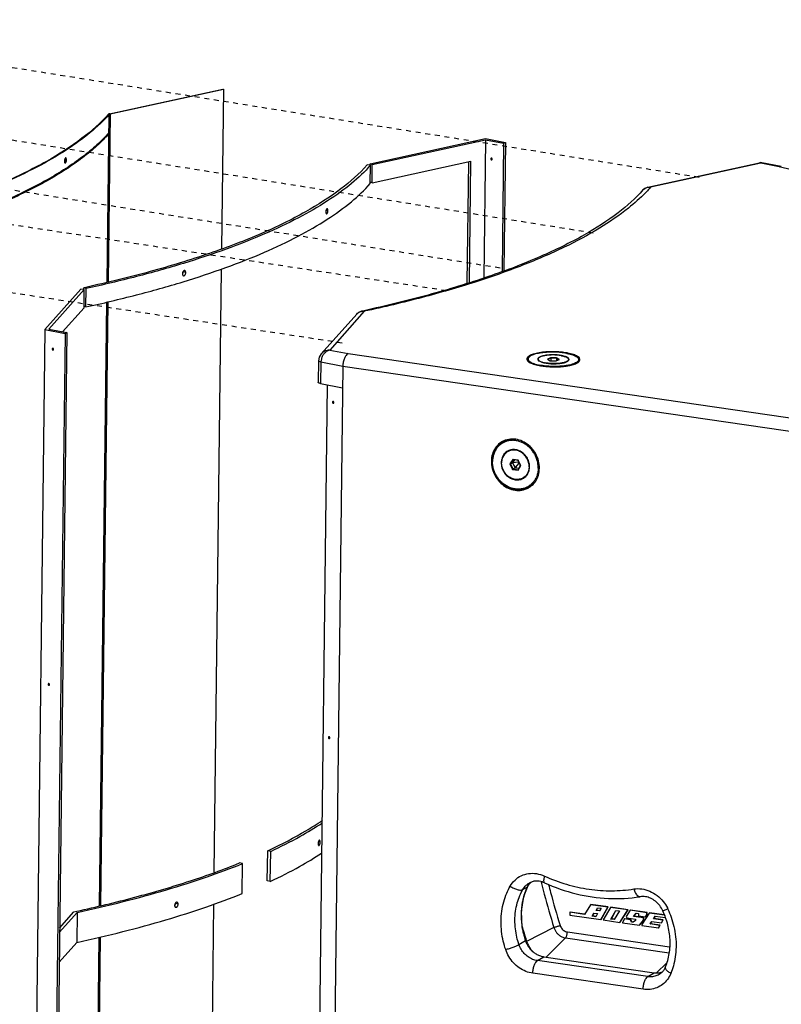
# Model space of a CAD drawing. Header units: inches. Extents: x -1 to 205, y 81 to 217.
# Tile 53 of 108: x 43 to 61, y 170 to 193. Entities that reach past the tile are written whole.
import ezdxf

# ---------------------------------------------------------------- set-up
doc = ezdxf.new("R2010")
doc.units = ezdxf.units.IN
doc.header["$LTSCALE"] = 1.1
doc.header["$MEASUREMENT"] = 0
doc.linetypes.add('DASHED', pattern=[0.2, 0.1, -0.1])
doc.layers.get('0').update_dxf_attribs({"linetype": 'CONTINUOUS'})
for name, color, linetype in [('02___PRT_ALL_AXES', 7, 'CONTINUOUS'), ('3_ALL_AXES', 7, 'CONTINUOUS'), ('6_ALL_SURFS', 7, 'CONTINUOUS'), ('7_ALL_FEATURES', 7, 'CONTINUOUS')]:
    doc.layers.add(name, color=color, linetype=linetype)

msp = doc.modelspace()

# ---------------------------------------------------------------- linework, layer by layer
at = {"color": 4, "linetype": 'DASHED'}
for p, q in [((58.736, 189.062), (31.239, 193.456)), ((56.344, 187.802), (29.413, 192.106)), ((54.235, 187.011), (27.488, 191.285)), ((53.023, 186.498), (25.544, 190.667)), ((50.668, 185.315), (23.955, 189.368))]:
    msp.add_line(p, q, dxfattribs=at)
at = {"color": 7, "linetype": 'Continuous'}
for p, q in [((45.405, 190.504), (47.968, 191.061)), ((45.417, 190.499), (47.98, 191.057)), ((47.98, 191.057), (47.936, 187.447)), ((47.968, 191.061), (47.98, 191.057)), ((45.351, 186.695), (45.397, 190.49)), ((45.417, 190.499), (45.371, 186.7)), ((44.412, 189.464), (44.43, 189.462)), ((47.93, 186.989), (47.763, 173.344)), ((45.178, 172.589), (45.345, 186.246)), ((45.366, 186.251), (45.199, 172.594)), ((55.379, 184.983), (55.306, 184.951)), ((55.306, 184.951), (55.368, 184.916)), ((55.384, 184.973), (55.318, 184.945)), ((55.368, 184.916), (55.505, 184.913)), ((55.379, 184.983), (55.384, 184.973)), ((55.516, 184.98), (55.379, 184.983)), ((55.384, 184.973), (55.383, 184.916)), ((55.511, 184.97), (55.384, 184.973)), ((55.505, 184.913), (55.578, 184.945)), ((55.511, 184.97), (55.51, 184.915)), ((55.516, 184.98), (55.511, 184.97)), ((55.566, 184.939), (55.511, 184.97)), ((55.578, 184.945), (55.516, 184.98)), ((50.329, 184.369), (49.948, 153.256)), ((54.284, 183.084), (54.275, 183.078)), ((54.329, 183.109), (54.315, 183.099)), ((54.363, 183.119), (54.355, 183.116)), ((54.039, 182.648), (54.039, 182.642)), ((54.522, 182.685), (54.459, 182.581)), ((54.53, 182.679), (54.471, 182.581)), ((54.557, 182.675), (54.518, 182.609)), ((54.559, 182.675), (54.52, 182.609)), ((54.522, 182.685), (54.53, 182.679)), ((54.646, 182.667), (54.522, 182.685)), ((54.645, 182.662), (54.53, 182.679)), ((54.654, 182.644), (54.628, 182.664)), ((54.646, 182.667), (54.645, 182.662)), ((54.701, 182.548), (54.645, 182.662)), ((54.706, 182.545), (54.646, 182.667)), ((54.66, 182.632), (54.652, 182.62)), ((54.459, 182.581), (54.519, 182.459)), ((54.459, 182.581), (54.471, 182.581)), ((54.471, 182.581), (54.518, 182.609)), ((54.471, 182.581), (54.527, 182.467)), ((54.518, 182.609), (54.574, 182.495)), ((54.519, 182.459), (54.527, 182.467)), ((54.519, 182.459), (54.643, 182.441)), ((54.652, 182.62), (54.52, 182.609)), ((54.52, 182.609), (54.575, 182.497)), ((54.527, 182.467), (54.574, 182.495)), ((54.527, 182.467), (54.642, 182.451)), ((54.574, 182.495), (54.662, 182.483)), ((54.662, 182.599), (54.575, 182.497)), ((54.575, 182.497), (54.663, 182.484)), ((54.642, 182.451), (54.701, 182.548)), ((54.643, 182.441), (54.642, 182.451)), ((54.643, 182.441), (54.706, 182.545)), ((54.652, 182.62), (54.662, 182.599)), ((54.662, 182.599), (54.677, 182.597)), ((54.684, 182.584), (54.686, 182.523)), ((54.706, 182.545), (54.701, 182.548)), ((54.89, 182.047), (54.899, 182.052)), ((54.953, 182.092), (54.961, 182.099)), ((54.867, 173.031), (54.896, 173.077)), ((54.896, 173.077), (54.93, 173.116)), ((55.167, 173.126), (55.175, 173.089)), ((54.752, 172.956), (54.856, 173.018)), ((54.776, 172.8), (54.867, 173.031)), ((54.867, 173.031), (54.856, 173.018)), ((54.867, 173.031), (54.867, 173.031)), ((47.755, 172.621), (47.599, 159.904)), ((56.281, 172.612), (56.146, 172.391)), ((56.281, 172.612), (56.289, 172.617)), ((56.676, 172.555), (56.281, 172.612)), ((56.684, 172.56), (56.289, 172.617)), ((55.816, 172.439), (55.825, 172.444)), ((55.816, 172.439), (55.816, 172.377)), ((56.146, 172.391), (55.816, 172.439)), ((56.149, 172.397), (55.825, 172.444)), ((56.321, 172.351), (56.357, 172.421)), ((56.329, 172.356), (56.361, 172.419)), ((56.357, 172.421), (56.441, 172.409)), ((56.441, 172.409), (56.401, 172.34)), ((56.408, 172.48), (56.438, 172.544)), ((56.408, 172.48), (56.416, 172.485)), ((56.488, 172.469), (56.408, 172.48)), ((56.416, 172.485), (56.443, 172.541)), ((56.491, 172.474), (56.416, 172.485)), ((56.438, 172.544), (56.523, 172.531)), ((56.523, 172.531), (56.488, 172.469)), ((56.515, 172.275), (56.676, 172.555)), ((56.523, 172.28), (56.684, 172.56)), ((56.735, 172.549), (56.567, 172.268)), ((56.676, 172.555), (56.684, 172.56)), ((56.735, 172.549), (56.744, 172.554)), ((57.123, 172.493), (56.735, 172.549)), ((57.132, 172.498), (56.744, 172.554)), ((56.744, 172.287), (56.852, 172.484)), ((56.753, 172.292), (56.857, 172.481)), ((56.934, 172.472), (56.817, 172.277)), ((56.852, 172.484), (56.934, 172.472)), ((56.947, 172.212), (57.123, 172.493)), ((56.956, 172.217), (57.132, 172.498)), ((57.178, 172.485), (57.086, 172.348)), ((57.123, 172.493), (57.132, 172.498)), ((57.178, 172.485), (57.186, 172.49)), ((57.554, 172.43), (57.178, 172.485)), ((57.563, 172.435), (57.186, 172.49)), ((57.253, 172.348), (57.312, 172.417)), ((57.261, 172.353), (57.314, 172.415)), ((57.312, 172.417), (57.367, 172.409)), ((57.367, 172.409), (57.366, 172.36)), ((57.607, 172.422), (57.443, 172.166)), ((57.525, 172.337), (57.554, 172.384)), ((57.534, 172.342), (57.562, 172.389)), ((57.554, 172.43), (57.563, 172.435)), ((57.554, 172.384), (57.554, 172.43)), ((57.554, 172.384), (57.562, 172.389)), ((57.562, 172.389), (57.563, 172.435)), ((57.607, 172.422), (57.615, 172.427)), ((57.954, 172.372), (57.607, 172.422)), ((57.951, 172.379), (57.615, 172.427)), ((58.02, 172.537), (58.031, 172.514)), ((55.816, 172.377), (56.515, 172.275)), ((56.321, 172.351), (56.329, 172.356)), ((56.401, 172.34), (56.321, 172.351)), ((56.404, 172.345), (56.329, 172.356)), ((56.515, 172.275), (56.523, 172.28)), ((56.567, 172.268), (56.947, 172.212)), ((56.744, 172.287), (56.753, 172.292)), ((56.817, 172.277), (56.744, 172.287)), ((56.82, 172.282), (56.753, 172.292)), ((56.947, 172.212), (56.956, 172.217)), ((57.053, 172.29), (57.002, 172.211)), ((57.002, 172.211), (57.002, 172.205)), ((57.002, 172.205), (57.387, 172.149)), ((57.053, 172.29), (57.061, 172.295)), ((57.188, 172.271), (57.053, 172.29)), ((57.197, 172.276), (57.061, 172.295)), ((57.086, 172.348), (57.1, 172.311)), ((57.1, 172.311), (57.302, 172.281)), ((57.188, 172.271), (57.197, 172.276)), ((57.207, 172.218), (57.188, 172.271)), ((57.216, 172.223), (57.197, 172.276)), ((57.207, 172.218), (57.216, 172.223)), ((57.244, 172.213), (57.207, 172.218)), ((57.251, 172.218), (57.216, 172.223)), ((57.302, 172.256), (57.244, 172.213)), ((57.253, 172.348), (57.261, 172.353)), ((57.482, 172.315), (57.253, 172.348)), ((57.49, 172.32), (57.261, 172.353)), ((57.302, 172.281), (57.302, 172.256)), ((57.366, 172.36), (57.525, 172.337)), ((57.387, 172.149), (57.481, 172.265)), ((57.396, 172.154), (57.489, 172.269)), ((57.443, 172.166), (57.442, 172.141)), ((57.481, 172.265), (57.482, 172.315)), ((57.481, 172.265), (57.489, 172.269)), ((57.482, 172.315), (57.49, 172.32)), ((57.489, 172.269), (57.49, 172.32)), ((57.525, 172.337), (57.534, 172.342)), ((57.628, 172.176), (57.666, 172.234)), ((57.628, 172.176), (57.637, 172.181)), ((57.852, 172.144), (57.628, 172.176)), ((57.637, 172.181), (57.67, 172.232)), ((57.86, 172.149), (57.637, 172.181)), ((57.666, 172.234), (57.885, 172.202)), ((57.704, 172.292), (57.745, 172.354)), ((57.704, 172.292), (57.713, 172.297)), ((57.919, 172.261), (57.704, 172.292)), ((57.713, 172.297), (57.748, 172.352)), ((57.927, 172.266), (57.713, 172.297)), ((57.745, 172.354), (57.972, 172.321)), ((57.885, 172.202), (57.919, 172.261)), ((57.885, 172.202), (57.894, 172.207)), ((57.894, 172.207), (57.927, 172.266)), ((57.919, 172.261), (57.927, 172.266)), ((55.455, 172.093), (54.837, 171.782)), ((55.758, 171.996), (58.071, 171.661)), ((57.387, 172.149), (57.396, 172.154)), ((57.442, 172.141), (57.819, 172.086)), ((57.819, 172.086), (57.852, 172.144)), ((57.819, 172.086), (57.827, 172.091)), ((57.827, 172.091), (57.86, 172.149)), ((57.852, 172.144), (57.86, 172.149)), ((45.016, 159.337), (45.17, 171.876)), ((45.19, 171.881), (45.037, 159.346)), ((54.663, 171.711), (54.81, 171.799)), ((54.811, 171.8), (54.81, 171.799)), ((54.829, 171.805), (54.837, 171.782)), ((55.715, 171.86), (55.277, 171.427)), ((55.715, 171.86), (58.063, 171.52)), ((55.081, 171.346), (55.228, 171.434)), ((57.575, 170.984), (55.081, 171.346)), ((55.229, 171.434), (55.228, 171.434)), ((55.228, 171.434), (57.722, 171.072)), ((55.229, 171.434), (57.723, 171.072)), ((58.005, 171.295), (57.774, 171.068)), ((57.472, 170.698), (54.977, 171.06)), ((57.575, 170.984), (57.722, 171.072)), ((57.723, 171.072), (57.722, 171.072))]:
    msp.add_line(p, q, dxfattribs=at)
msp.add_lwpolyline([(54.811, 171.8), (54.736, 172.106), (54.719, 172.468), (54.776, 172.8)], dxfattribs=at)
for points, start_tangent, end_tangent in [([(45.378, 190.492), (44.78, 189.947), (43.976, 189.425), (42.977, 188.934), (41.793, 188.479), (40.439, 188.064), (38.941, 187.698)], (-0.66409, -0.747653), (-0.977035, -0.213077)), ([(45.397, 190.49), (44.968, 190.079), (44.421, 189.68), (43.762, 189.297), (42.993, 188.931), (42.121, 188.585), (41.151, 188.262), (40.089, 187.963), (38.942, 187.691)], (-0.66409, -0.747653), (-0.977104, -0.212762)), ([(45.384, 190.496), (45.378, 190.492)], (-0.872629, -0.488384), (-0.66409, -0.747653)), ([(45.405, 190.504), (45.393, 190.5), (45.384, 190.496)], (-0.977106, -0.212754), (-0.872629, -0.488384)), ([(45.417, 190.499), (45.408, 190.497), (45.402, 190.494), (45.397, 190.49)], (-0.977106, -0.212754), (-0.66409, -0.747653)), ([(45.392, 190.075), (45.119, 189.8), (44.793, 189.529), (44.417, 189.265), (43.99, 189.007), (43.513, 188.757), (42.989, 188.516), (42.419, 188.283), (41.804, 188.06), (41.146, 187.847), (40.448, 187.645), (38.937, 187.276)], (-0.66409, -0.747653), (-0.977104, -0.212762)), ([(45.392, 190.053), (45.119, 189.777), (44.793, 189.507), (44.416, 189.242), (43.989, 188.985), (43.513, 188.735), (42.989, 188.493), (42.419, 188.26), (41.804, 188.037), (41.146, 187.824), (40.448, 187.622), (38.937, 187.253)], (-0.66409, -0.747653), (-0.977104, -0.212762)), ([(44.387, 189.463), (44.383, 189.431)], (-0.227889, -0.973687), (-0.012225, -0.999925)), ([(44.383, 189.431), (44.384, 189.415), (44.387, 189.404), (44.39, 189.395)], (-0.012225, -0.999925), (0.493279, -0.869871)), ([(44.404, 189.5), (44.402, 189.498), (44.396, 189.489), (44.391, 189.477), (44.387, 189.463)], (-0.701877, -0.712299), (-0.227889, -0.973687)), ([(44.39, 189.395), (44.39, 189.395), (44.395, 189.389)], (0.493279, -0.869871), (0.831852, -0.554997)), ([(44.392, 189.395), (44.394, 189.397), (44.399, 189.406), (44.405, 189.418), (44.409, 189.432)], (0.701108, 0.713055), (0.224995, 0.97436)), ([(44.395, 189.389), (44.399, 189.388)], (0.831852, -0.554997), (0.988402, -0.15186)), ([(44.399, 189.388), (44.4, 189.388), (44.406, 189.39), (44.412, 189.395), (44.418, 189.404), (44.423, 189.416), (44.427, 189.43)], (0.988402, -0.15186), (0.225307, 0.974288)), ([(44.415, 189.505), (44.414, 189.505), (44.408, 189.503), (44.404, 189.5)], (-0.988417, 0.15176), (-0.701877, -0.712299)), ([(44.409, 189.492), (44.406, 189.5)], (-0.286187, 0.958174), (-0.488458, 0.872588)), ([(44.412, 189.464), (44.412, 189.48), (44.409, 189.492)], (0.012225, 0.999925), (-0.286187, 0.958174)), ([(44.409, 189.432), (44.412, 189.464)], (0.224995, 0.97436), (0.012225, 0.999925)), ([(44.419, 189.503), (44.415, 189.505)], (-0.830648, 0.556799), (-0.988417, 0.15176)), ([(44.427, 189.489), (44.427, 189.489), (44.424, 189.498), (44.419, 189.503)], (-0.279842, 0.960046), (-0.830648, 0.556799)), ([(44.43, 189.462), (44.43, 189.477), (44.427, 189.489)], (0.012225, 0.999925), (-0.279842, 0.960046)), ([(44.427, 189.43), (44.43, 189.462)], (0.225307, 0.974288), (0.012225, 0.999925)), ([(50.454, 183.992), (50.449, 183.988), (50.446, 183.977)], (-0.914687, -0.404163), (-0.012225, -0.999925)), ([(50.446, 183.977), (50.449, 183.966), (50.457, 183.957), (50.467, 183.955), (50.47, 183.956)], (-0.012225, -0.999925), (0.914687, 0.404163)), ([(50.479, 183.971), (50.476, 183.983), (50.467, 183.991), (50.457, 183.993), (50.454, 183.992)], (0.012225, 0.999925), (-0.914687, -0.404163)), ([(50.47, 183.956), (50.475, 183.96), (50.479, 183.971)], (0.914687, 0.404163), (0.012225, 0.999925)), ([(54.275, 183.078), (54.232, 183.049)], (-0.858995, -0.511984), (-0.79471, -0.60699)), ([(54.355, 183.116), (54.284, 183.084)], (-0.94144, -0.33718), (-0.87088, -0.491496)), ([(54.315, 183.099), (54.288, 183.076)], (-0.793518, -0.608546), (-0.743857, -0.668339)), ([(55.126, 182.484), (55.106, 182.649), (55.044, 182.808), (54.944, 182.946), (54.815, 183.053), (54.667, 183.121), (54.512, 183.144), (54.363, 183.119)], (0.012225, 0.999925), (-0.947737, -0.319053)), ([(54.232, 183.049), (54.129, 182.94), (54.063, 182.801), (54.039, 182.648)], (-0.79471, -0.60699), (-0.022488, -0.999747)), ([(54.039, 182.642), (54.059, 182.476), (54.122, 182.318), (54.221, 182.18), (54.35, 182.072), (54.498, 182.004), (54.653, 181.982), (54.802, 182.007), (54.89, 182.047)], (-0.012225, -0.999925), (0.858995, 0.511984)), ([(54.961, 182.099), (55.036, 182.185), (55.102, 182.325), (55.126, 182.484)], (0.74403, 0.668146), (0.012225, 0.999925)), ([(54.899, 182.052), (54.933, 182.076)], (0.847408, 0.530942), (0.79471, 0.60699)), ([(54.933, 182.076), (54.953, 182.092)], (0.79471, 0.60699), (0.76011, 0.649794)), ([(50.362, 176.408), (50.356, 176.404), (50.353, 176.393)], (-0.914687, -0.404163), (-0.012225, -0.999925)), ([(50.353, 176.393), (50.356, 176.381), (50.364, 176.373), (50.374, 176.371), (50.377, 176.372)], (-0.012225, -0.999925), (0.914687, 0.404163)), ([(50.386, 176.387), (50.383, 176.398), (50.375, 176.407), (50.365, 176.409), (50.362, 176.408)], (0.012225, 0.999925), (-0.914687, -0.404163)), ([(50.377, 176.372), (50.383, 176.376), (50.386, 176.387)], (0.914687, 0.404163), (0.012225, 0.999925)), ([(54.465, 173.031), (54.574, 173.17), (54.716, 173.267), (54.883, 173.316), (55.061, 173.314), (55.24, 173.26)], (0.49334, 0.869837), (0.910661, -0.413154)), ([(54.752, 172.956), (54.826, 173.05)], (0.49334, 0.869837), (0.730581, 0.682826)), ([(54.826, 173.05), (54.891, 173.099)], (0.730581, 0.682826), (0.858794, 0.512322)), ([(54.886, 173.068), (54.869, 173.042), (54.864, 173.033)], (-0.590925, -0.806727), (-0.485102, -0.874458)), ([(54.925, 173.112), (54.907, 173.094), (54.886, 173.068)], (-0.732603, -0.680656), (-0.590925, -0.806727)), ([(54.926, 173.117), (54.891, 173.099)], (-0.915617, -0.402051), (-0.858938, -0.512079)), ([(55.243, 173.105), (55.124, 173.141), (55.003, 173.14), (54.926, 173.117)], (-0.910661, 0.413154), (-0.915617, -0.402051)), ([(55.175, 173.089), (55.237, 172.848), (55.455, 172.093)], (0.238222, -0.971211), (0.301639, -0.953422)), ([(55.24, 173.26), (55.224, 173.185), (55.226, 173.13), (55.243, 173.105)], (-0.285415, -0.958404), (0.894364, -0.447339)), ([(55.24, 173.26), (55.739, 173.074), (56.25, 172.961), (56.762, 172.926), (57.264, 172.967)], (0.910661, -0.413154), (0.987249, 0.159183)), ([(55.243, 173.105), (55.957, 172.858), (56.685, 172.753), (57.402, 172.793)], (0.910661, -0.413154), (0.987249, 0.159183)), ([(55.333, 173.072), (55.379, 172.89), (55.596, 172.141)], (0.241962, -0.970286), (0.301601, -0.953434)), ([(54.363, 171.598), (54.308, 171.788), (54.271, 172.004), (54.258, 172.234), (54.275, 172.463), (54.32, 172.68), (54.386, 172.872), (54.465, 173.031)], (-0.321805, 0.946806), (0.49334, 0.869837)), ([(54.465, 173.031), (54.544, 172.984), (54.626, 172.953), (54.699, 172.943), (54.752, 172.956)], (0.809598, -0.586985), (0.858938, 0.512079)), ([(54.663, 171.711), (54.616, 171.876), (54.583, 172.064), (54.572, 172.263), (54.587, 172.463), (54.626, 172.651), (54.684, 172.818), (54.752, 172.956)], (-0.321805, 0.946806), (0.49334, 0.869837)), ([(54.821, 172.941), (54.791, 172.86), (54.765, 172.774), (54.744, 172.685), (54.729, 172.593), (54.719, 172.498), (54.714, 172.401), (54.715, 172.302), (54.722, 172.202), (54.735, 172.101), (54.754, 172), (54.779, 171.899), (54.81, 171.799)], (-0.381158, -0.92451), (0.321796, -0.946809)), ([(54.856, 173.018), (54.821, 172.941)], (-0.443208, -0.896419), (-0.381158, -0.92451)), ([(54.864, 173.033), (54.856, 173.018)], (-0.485102, -0.874458), (-0.435319, -0.900276)), ([(57.264, 172.967), (57.443, 172.969), (57.621, 172.919), (57.786, 172.822), (57.926, 172.684), (58.02, 172.537)], (0.987249, 0.159183), (0.449959, -0.893049)), ([(57.264, 172.967), (57.293, 172.885), (57.334, 172.824), (57.379, 172.795), (57.402, 172.794)], (0.243935, -0.969792), (0.989249, 0.14624)), ([(57.917, 172.474), (57.846, 172.591), (57.751, 172.688), (57.64, 172.757), (57.522, 172.793), (57.402, 172.793)], (-0.422292, 0.90646), (-0.987249, -0.159183)), ([(57.979, 171.204), (58.063, 171.505), (58.08, 171.827), (58.031, 172.155), (57.917, 172.474)], (0.374843, 0.927088), (-0.422292, 0.90646)), ([(58.031, 172.514), (57.966, 172.488), (57.927, 172.474), (57.918, 172.476)], (-0.919734, -0.392541), (-0.864038, 0.503427)), ([(58.031, 172.514), (58.106, 172.329), (58.168, 172.116), (58.207, 171.887), (58.217, 171.653), (58.199, 171.429), (58.156, 171.226), (58.098, 171.056)], (0.422292, -0.90646), (-0.374843, -0.927088)), ([(54.73, 172.133), (54.829, 171.805)], (0.279672, -0.960096), (0.300189, -0.95388)), ([(55.455, 172.093), (55.477, 172.103), (55.504, 172.113), (55.535, 172.124), (55.566, 172.133), (55.596, 172.141)], (0.893379, 0.449304), (0.972403, 0.233309)), ([(55.455, 172.093), (55.479, 172.035), (55.513, 171.982), (55.556, 171.937), (55.605, 171.9), (55.659, 171.874), (55.715, 171.86)], (0.301639, -0.953422), (0.989641, -0.143567)), ([(55.596, 172.141), (55.615, 172.098), (55.642, 172.061), (55.677, 172.03), (55.716, 172.008), (55.758, 171.996)], (0.304617, -0.952475), (0.989107, -0.147199)), ([(55.715, 171.86), (55.729, 171.878), (55.74, 171.902), (55.75, 171.932), (55.756, 171.964), (55.758, 171.996)], (0.710967, 0.703225), (0.012225, 0.999925)), ([(54.81, 171.799), (54.822, 171.768), (54.837, 171.734), (54.856, 171.698), (54.879, 171.661), (54.905, 171.625), (54.934, 171.592), (54.965, 171.561), (54.998, 171.534), (55.033, 171.509), (55.07, 171.487), (55.108, 171.468), (55.148, 171.453), (55.188, 171.441), (55.228, 171.434)], (0.321805, -0.946806), (0.989641, -0.143567)), ([(54.837, 171.782), (54.876, 171.689), (54.93, 171.604), (54.986, 171.543)], (0.301639, -0.953422), (0.72305, -0.690795)), ([(54.363, 171.598), (54.447, 171.623), (54.533, 171.653), (54.609, 171.684), (54.663, 171.711)], (0.965718, 0.259593), (0.858938, 0.512079)), ([(54.977, 171.06), (54.819, 171.103), (54.671, 171.184), (54.541, 171.297), (54.437, 171.437), (54.363, 171.598)], (-0.989641, 0.143567), (-0.321805, 0.946806)), ([(55.081, 171.346), (54.973, 171.375), (54.873, 171.43), (54.785, 171.507), (54.713, 171.602), (54.663, 171.711)], (-0.989641, 0.143567), (-0.321805, 0.946806)), ([(54.977, 171.06), (54.986, 171.151), (55.009, 171.237), (55.042, 171.306), (55.081, 171.346)], (0.012225, 0.999925), (0.858938, 0.512079)), ([(58.098, 171.056), (58.02, 170.918), (57.913, 170.808), (57.78, 170.733), (57.631, 170.695), (57.472, 170.698)], (-0.374843, -0.927088), (-0.989641, 0.143567)), ([(57.722, 171.072), (57.753, 171.068), (57.787, 171.067), (57.823, 171.069), (57.861, 171.075), (57.9, 171.084), (57.901, 171.084)], (0.989641, -0.143567), (0.956095, 0.293057)), ([(57.837, 171.034), (57.897, 171.08), (57.944, 171.137), (57.979, 171.204)], (0.858938, 0.512079), (0.374843, 0.927088)), ([(58.098, 171.056), (58.03, 171.103), (57.987, 171.152), (57.977, 171.196), (57.98, 171.204)], (-0.871325, 0.490706), (0.407003, 0.913427)), ([(57.472, 170.698), (57.481, 170.789), (57.503, 170.875), (57.537, 170.944), (57.575, 170.984)], (0.012225, 0.999925), (0.858938, 0.512079)), ([(57.837, 171.034), (57.785, 171.008), (57.683, 170.982), (57.575, 170.984)], (-0.859002, -0.511972), (-0.989641, 0.143567))]:
    msp.add_spline(points, degree=3, dxfattribs=dict(at, start_tangent=start_tangent, end_tangent=end_tangent))
at = {"layer": '02___PRT_ALL_AXES', "color": 7, "linetype": 'Continuous'}
for p, q in [((55.098, 184.952), (55.097, 184.93)), ((55.787, 184.944), (55.786, 184.92)), ((54.289, 183.075), (54.355, 183.115)), ((54.406, 182.859), (54.431, 182.874)), ((54.432, 182.872), (54.43, 182.871)), ((54.495, 182.901), (54.49, 182.9)), ((54.498, 182.902), (54.495, 182.901)), ((54.759, 182.267), (54.784, 182.282)), ((54.834, 182.32), (54.83, 182.316)), ((54.837, 182.323), (54.834, 182.32)), ((54.841, 182.328), (54.837, 182.323)), ((54.893, 182.061), (54.95, 182.094))]:
    msp.add_line(p, q, dxfattribs=at)
for points, start_tangent, end_tangent in [([(55.628, 185.029), (55.583, 185.036), (55.534, 185.042), (55.484, 185.045), (55.432, 185.046), (55.381, 185.045), (55.331, 185.042), (55.284, 185.037), (55.24, 185.03), (55.201, 185.021), (55.167, 185.01), (55.139, 184.998), (55.118, 184.985), (55.104, 184.971), (55.098, 184.957), (55.098, 184.952)], (-0.981705, 0.190408), (-0.004628, -0.999989)), ([(55.098, 184.952), (55.099, 184.942), (55.109, 184.927), (55.125, 184.913), (55.149, 184.9), (55.179, 184.888), (55.215, 184.877), (55.256, 184.868)], (-0.004628, -0.999989), (0.981705, -0.190408)), ([(55.738, 184.895), (55.717, 184.886), (55.683, 184.875), (55.644, 184.866), (55.6, 184.859), (55.553, 184.854), (55.503, 184.851), (55.452, 184.85), (55.4, 184.851), (55.35, 184.855), (55.302, 184.86), (55.256, 184.868)], (-0.90474, -0.425964), (-0.981705, 0.190408)), ([(55.628, 185.029), (55.669, 185.019), (55.705, 185.009), (55.735, 184.996), (55.759, 184.983), (55.776, 184.969), (55.785, 184.954), (55.786, 184.944)], (0.981705, -0.190408), (-0.004628, -0.999989)), ([(55.786, 184.944), (55.786, 184.94), (55.78, 184.925), (55.766, 184.911), (55.745, 184.898), (55.738, 184.895)], (-0.004628, -0.999989), (-0.90474, -0.425964)), ([(54.406, 182.859), (54.391, 182.849), (54.357, 182.821), (54.327, 182.786), (54.303, 182.747), (54.286, 182.703), (54.275, 182.657), (54.271, 182.608)], (-0.858942, -0.512073), (-0.012225, -0.999925)), ([(54.43, 182.871), (54.406, 182.859)], (-0.907523, -0.420002), (-0.858942, -0.512073)), ([(54.431, 182.874), (54.474, 182.894)], (0.858938, 0.512079), (0.933513, 0.358543)), ([(54.463, 182.89), (54.455, 182.886), (54.431, 182.874)], (-0.92105, -0.389445), (-0.858958, -0.512046)), ([(54.472, 182.887), (54.432, 182.872)], (-0.965638, -0.259892), (-0.910427, -0.413669)), ([(54.49, 182.9), (54.463, 182.89)], (-0.957975, -0.286853), (-0.92105, -0.389445)), ([(54.563, 182.895), (54.517, 182.895), (54.472, 182.887)], (-0.997852, 0.065502), (-0.965638, -0.259892)), ([(54.474, 182.894), (54.496, 182.902)], (0.933513, 0.358543), (0.960962, 0.276679)), ([(54.594, 182.892), (54.563, 182.895)], (-0.985948, 0.16705), (-0.997852, 0.065502)), ([(54.894, 182.518), (54.892, 182.567), (54.882, 182.617), (54.865, 182.665), (54.843, 182.711), (54.814, 182.754), (54.78, 182.793), (54.742, 182.826), (54.7, 182.854), (54.656, 182.875), (54.61, 182.889), (54.594, 182.892)], (0.012225, 0.999925), (-0.985948, 0.16705)), ([(54.759, 182.267), (54.735, 182.254), (54.693, 182.239), (54.648, 182.231), (54.602, 182.23), (54.555, 182.237), (54.509, 182.251), (54.465, 182.272), (54.423, 182.299), (54.385, 182.333), (54.351, 182.371), (54.323, 182.414), (54.3, 182.46), (54.283, 182.509), (54.274, 182.558), (54.271, 182.608)], (-0.858942, -0.512073), (0.012225, 0.999925)), ([(54.894, 182.518), (54.89, 182.469), (54.879, 182.422), (54.862, 182.379), (54.838, 182.339), (54.808, 182.305), (54.783, 182.283)], (-0.012225, -0.999925), (-0.796732, -0.604333)), ([(54.783, 182.283), (54.774, 182.276), (54.759, 182.267)], (-0.796732, -0.604333), (-0.858942, -0.512073)), ([(54.838, 182.323), (54.819, 182.306), (54.784, 182.282)], (-0.708527, -0.705684), (-0.858938, -0.512079)), ([(54.807, 182.297), (54.799, 182.291), (54.784, 182.282)], (-0.800152, -0.599798), (-0.858958, -0.512046)), ([(54.83, 182.316), (54.807, 182.297)], (-0.727849, -0.685738), (-0.800152, -0.599798))]:
    msp.add_spline(points, degree=3, dxfattribs=dict(at, start_tangent=start_tangent, end_tangent=end_tangent))
at = {"layer": '3_ALL_AXES', "color": 7, "linetype": 'Continuous'}
for p, q in [((55.766, 185.089), (55.751, 185.091)), ((54.848, 184.93), (54.85, 184.926)), ((56.034, 184.912), (56.036, 184.917)), ((55.118, 184.808), (55.15, 184.802)), ((55.601, 184.781), (55.612, 184.782)), ((55.767, 184.801), (55.786, 184.804))]:
    msp.add_line(p, q, dxfattribs=at)
for points, start_tangent, end_tangent in [([(55.751, 185.091), (55.61, 185.111), (55.441, 185.119), (55.272, 185.114), (55.117, 185.096), (54.988, 185.065), (54.896, 185.025)], (-0.983669, 0.179987), (-0.863309, -0.504675)), ([(55.988, 185.013), (55.895, 185.055), (55.766, 185.089)], (-0.857457, 0.514556), (-0.981705, 0.190408)), ([(54.848, 184.979), (54.843, 184.955)], (-0.371363, -0.928488), (-0.006667, -0.999978)), ([(54.843, 184.955), (54.848, 184.93)], (-0.006667, -0.999978), (0.373543, -0.927613)), ([(54.863, 185.002), (54.848, 184.979)], (-0.711356, -0.702832), (-0.371363, -0.928488)), ([(54.85, 184.926), (54.896, 184.883)], (0.439956, -0.898019), (0.857457, -0.514556)), ([(54.896, 185.025), (54.863, 185.002)], (-0.863309, -0.504675), (-0.711356, -0.702832)), ([(54.896, 184.883), (54.989, 184.841), (55.118, 184.808)], (0.857457, -0.514556), (0.981705, -0.190408)), ([(55.786, 184.804), (55.896, 184.831), (55.988, 184.871)], (0.98296, 0.183817), (0.863309, 0.504675)), ([(56.022, 184.988), (55.988, 185.013)], (-0.691318, 0.72255), (-0.857457, 0.514556)), ([(55.988, 184.871), (56.034, 184.912)], (0.863309, 0.504675), (0.458796, 0.888541)), ([(56.036, 184.966), (56.022, 184.988)], (-0.373543, 0.927613), (-0.691318, 0.72255)), ([(56.041, 184.941), (56.036, 184.966)], (0.006667, 0.999978), (-0.373543, 0.927613)), ([(56.036, 184.917), (56.041, 184.941)], (0.371363, 0.928488), (0.006667, 0.999978)), ([(55.15, 184.802), (55.274, 184.786), (55.443, 184.777), (55.601, 184.781)], (0.985789, -0.16799), (0.997775, 0.066667)), ([(55.612, 184.782), (55.73, 184.795)], (0.99736, 0.07261), (0.989631, 0.143634)), ([(55.73, 184.795), (55.767, 184.801)], (0.989631, 0.143634), (0.985563, 0.16931))]:
    msp.add_spline(points, degree=3, dxfattribs=dict(at, start_tangent=start_tangent, end_tangent=end_tangent))
at = {"layer": '6_ALL_SURFS', "color": 7, "linetype": 'Continuous'}
for p, q in [((51.347, 189.355), (53.909, 189.913)), ((53.909, 189.913), (53.871, 186.787)), ((53.909, 189.913), (54.317, 189.834)), ((54.317, 189.834), (54.282, 186.937)), ((51.301, 188.923), (51.306, 189.338)), ((51.342, 188.94), (53.578, 189.427)), ((51.342, 188.94), (51.347, 189.355)), ((53.545, 186.687), (53.578, 189.427)), ((47.071, 186.939), (47.068, 186.935)), ((44.032, 185.63), (44.831, 186.53)), ((44.826, 186.115), (44.831, 186.53)), ((44.867, 186.132), (44.872, 186.547)), ((44.342, 185.57), (44.826, 186.115)), ((44.032, 185.63), (44.44, 185.551)), ((44.44, 185.551), (44.059, 154.398)), ((49.04, 173.139), (49.048, 173.818)), ((48.403, 172.863), (48.411, 173.542)), ((46.896, 172.653), (46.893, 172.649)), ((44.274, 171.988), (44.668, 172.436)), ((44.668, 172.436), (44.66, 171.757)), ((44.266, 171.308), (44.66, 171.757))]:
    msp.add_line(p, q, dxfattribs=at)
for points, start_tangent, end_tangent in [([(51.306, 189.338), (50.878, 188.928), (50.333, 188.53), (49.676, 188.148), (48.91, 187.783), (48.04, 187.439), (47.073, 187.117), (46.015, 186.819), (44.872, 186.547)], (-0.66409, -0.747653), (-0.977104, -0.212762)), ([(54.034, 189.497), (54.029, 189.493), (54.025, 189.482)], (-0.914687, -0.404163), (-0.012225, -0.999925)), ([(54.025, 189.482), (54.028, 189.47), (54.029, 189.469)], (-0.012225, -0.999925), (0.546143, -0.837692)), ([(54.029, 189.469), (54.032, 189.466)], (0.546143, -0.837692), (0.700652, -0.713503)), ([(54.032, 189.466), (54.037, 189.462), (54.047, 189.46), (54.05, 189.461)], (0.700652, -0.713503), (0.914687, 0.404163)), ([(54.058, 189.476), (54.055, 189.488), (54.047, 189.496), (54.037, 189.498), (54.034, 189.497)], (0.012225, 0.999925), (-0.914687, -0.404163)), ([(54.05, 189.461), (54.055, 189.465), (54.058, 189.476)], (0.914687, 0.404163), (0.012225, 0.999925)), ([(44.867, 186.132), (46.01, 186.404), (47.068, 186.701), (48.035, 187.024), (48.905, 187.368), (49.671, 187.733), (50.328, 188.115), (50.873, 188.513), (51.301, 188.923)], (0.977104, 0.212762), (0.66409, 0.747653)), ([(50.299, 188.311), (50.295, 188.281)], (-0.21651, -0.97628), (-0.012225, -0.999925)), ([(50.295, 188.281), (50.296, 188.267), (50.298, 188.255), (50.302, 188.246), (50.307, 188.24), (50.311, 188.238)], (-0.012225, -0.999925), (0.987817, -0.155619)), ([(50.327, 188.355), (50.326, 188.355), (50.32, 188.353), (50.313, 188.347), (50.308, 188.338), (50.303, 188.325), (50.299, 188.311)], (-0.987809, 0.155668), (-0.21651, -0.97628)), ([(50.311, 188.238), (50.312, 188.238), (50.318, 188.24), (50.324, 188.246), (50.33, 188.255), (50.335, 188.267), (50.339, 188.281)], (0.987817, -0.155619), (0.213998, 0.976834)), ([(50.342, 188.312), (50.342, 188.326), (50.34, 188.338), (50.336, 188.347), (50.331, 188.353), (50.327, 188.355)], (0.012225, 0.999925), (-0.987809, 0.155668)), ([(50.339, 188.281), (50.342, 188.312)], (0.213998, 0.976834), (0.012225, 0.999925)), ([(47.056, 186.914), (47.05, 186.884)], (-0.351078, -0.936346), (-0.012225, -0.999925)), ([(47.05, 186.884), (47.051, 186.873)], (-0.012225, -0.999925), (0.136108, -0.990694)), ([(47.051, 186.873), (47.055, 186.857), (47.061, 186.848), (47.069, 186.841)], (0.136108, -0.990694), (0.879798, -0.475349)), ([(47.068, 186.935), (47.062, 186.928), (47.056, 186.914)], (-0.603146, -0.797631), (-0.351078, -0.936346)), ([(47.105, 186.953), (47.101, 186.954), (47.091, 186.953), (47.08, 186.948), (47.071, 186.939)], (-0.966103, 0.258158), (-0.663152, -0.748485)), ([(47.129, 186.908), (47.124, 186.935), (47.118, 186.944), (47.11, 186.951), (47.105, 186.953)], (0.012225, 0.999925), (-0.966103, 0.258158)), ([(47.109, 186.853), (47.117, 186.865), (47.124, 186.878)], (0.66157, 0.749883), (0.349114, 0.93708)), ([(47.124, 186.878), (47.129, 186.908)], (0.349114, 0.93708), (0.012225, 0.999925)), ([(47.069, 186.841), (47.075, 186.839)], (0.879798, -0.475349), (0.965825, -0.259196)), ([(47.075, 186.839), (47.079, 186.838), (47.089, 186.839), (47.099, 186.845), (47.109, 186.853)], (0.965825, -0.259196), (0.66157, 0.749883)), ([(49.048, 173.818), (49.711, 174.156), (50.21, 174.457)], (0.906351, 0.422526), (0.834204, 0.551456)), ([(50.124, 174.026), (50.121, 173.995)], (-0.217892, -0.975973), (-0.012225, -0.999925)), ([(50.121, 173.995), (50.121, 173.981), (50.123, 173.969), (50.127, 173.96), (50.132, 173.954), (50.136, 173.952)], (-0.012225, -0.999925), (0.987881, -0.155212)), ([(50.152, 174.069), (50.151, 174.069), (50.145, 174.067), (50.139, 174.061), (50.133, 174.052), (50.128, 174.04), (50.124, 174.026)], (-0.987871, 0.155276), (-0.217892, -0.975973)), ([(50.136, 173.952), (50.137, 173.952), (50.143, 173.954), (50.15, 173.96), (50.155, 173.969), (50.16, 173.981), (50.164, 173.995)], (0.987881, -0.155212), (0.215369, 0.976533)), ([(50.168, 174.026), (50.167, 174.04), (50.165, 174.052), (50.161, 174.061), (50.157, 174.067), (50.152, 174.069)], (0.012225, 0.999925), (-0.987871, 0.155276)), ([(50.164, 173.995), (50.168, 174.026)], (0.215369, 0.976533), (0.012225, 0.999925)), ([(49.04, 173.139), (49.703, 173.476), (50.201, 173.778)], (0.906351, 0.422526), (0.834204, 0.551456)), ([(44.668, 172.436), (45.713, 172.681), (46.688, 172.948), (47.589, 173.235), (48.411, 173.542)], (0.977304, 0.211842), (0.927127, 0.374747)), ([(44.66, 171.757), (45.705, 172.002), (46.68, 172.269), (47.581, 172.556), (48.403, 172.863)], (0.977304, 0.211842), (0.927127, 0.374747)), ([(46.881, 172.628), (46.876, 172.598)], (-0.348924, -0.937151), (-0.012225, -0.999925)), ([(46.893, 172.649), (46.888, 172.641), (46.881, 172.628)], (-0.603522, -0.797346), (-0.348924, -0.937151)), ([(46.93, 172.667), (46.926, 172.668), (46.916, 172.667), (46.906, 172.662), (46.896, 172.653)], (-0.966167, 0.257916), (-0.660252, -0.751044)), ([(46.955, 172.622), (46.95, 172.649), (46.944, 172.659), (46.935, 172.665), (46.93, 172.667)], (0.012225, 0.999925), (-0.966167, 0.257916)), ([(46.949, 172.593), (46.955, 172.622)], (0.346965, 0.937878), (0.012225, 0.999925)), ([(46.876, 172.598), (46.876, 172.587)], (-0.012225, -0.999925), (0.13577, -0.99074)), ([(46.876, 172.587), (46.881, 172.571), (46.887, 172.562), (46.895, 172.555)], (0.13577, -0.99074), (0.883148, -0.469095)), ([(46.895, 172.555), (46.9, 172.553)], (0.883148, -0.469095), (0.965888, -0.258959)), ([(46.9, 172.553), (46.904, 172.552), (46.915, 172.554), (46.925, 172.559), (46.934, 172.567)], (0.965888, -0.258959), (0.658656, 0.752444)), ([(46.934, 172.567), (46.943, 172.579), (46.949, 172.593)], (0.658656, 0.752444), (0.346965, 0.937878))]:
    msp.add_spline(points, degree=3, dxfattribs=dict(at, start_tangent=start_tangent, end_tangent=end_tangent))
at = {"layer": '7_ALL_FEATURES', "color": 7, "linetype": 'Continuous'}
for p, q in [((51.297, 189.373), (53.904, 189.941)), ((53.904, 189.941), (54.359, 189.853)), ((54.317, 189.834), (54.359, 189.853)), ((54.359, 189.853), (54.324, 186.954)), ((51.306, 189.338), (51.23, 189.344)), ((51.297, 189.338), (51.297, 189.373)), ((51.347, 189.355), (51.297, 189.373)), ((53.495, 186.672), (53.528, 189.417)), ((57.575, 188.843), (60.106, 189.394)), ((60.136, 189.384), (57.639, 188.841)), ((60.122, 189.396), (60.106, 189.394)), ((60.106, 189.394), (60.106, 189.394)), ((60.154, 189.394), (60.122, 189.396)), ((60.154, 189.394), (60.136, 189.384)), ((60.546, 189.305), (60.136, 189.384)), ((60.593, 189.309), (60.154, 189.394)), ((60.154, 189.394), (60.154, 189.394)), ((60.546, 189.305), (60.593, 189.309)), ((60.593, 189.309), (60.597, 189.308)), ((77.528, 185.028), (60.546, 189.305)), ((51.342, 188.94), (51.301, 188.955)), ((57.466, 188.778), (57.466, 188.779)), ((57.639, 188.841), (57.609, 188.807)), ((50.342, 188.312), (50.3, 188.317)), ((47.129, 186.908), (47.07, 186.924)), ((43.942, 185.621), (44.755, 186.536)), ((44.831, 186.53), (44.755, 186.536)), ((44.865, 186.575), (44.822, 186.565)), ((44.822, 186.53), (44.822, 186.565)), ((44.872, 186.547), (44.822, 186.565)), ((44.867, 186.132), (44.826, 186.147)), ((50.993, 185.972), (50.19, 185.069)), ((51.164, 186.033), (50.386, 185.156)), ((50.993, 185.972), (50.993, 185.972)), ((51.161, 186.048), (51.101, 186.035)), ((51.101, 186.035), (51.101, 186.035)), ((43.942, 185.621), (43.561, 154.468)), ((43.942, 185.621), (44.397, 185.532)), ((44.397, 185.532), (44.016, 154.38)), ((44.44, 185.551), (44.397, 185.532)), ((50.386, 185.156), (50.797, 185.076)), ((50.797, 185.076), (70.911, 182.158)), ((50.13, 184.917), (50.124, 184.427)), ((50.145, 184.996), (50.13, 184.917)), ((50.19, 185.068), (50.145, 184.996)), ((50.184, 184.888), (50.178, 184.398)), ((50.184, 184.888), (50.679, 184.792)), ((50.19, 185.068), (50.19, 185.068)), ((54.898, 185.003), (54.879, 184.986)), ((55.988, 184.99), (56.006, 184.972)), ((50.679, 184.792), (50.287, 152.658)), ((50.679, 184.792), (70.808, 181.872)), ((50.178, 184.398), (50.673, 184.302)), ((54.288, 183.052), (54.284, 183.049)), ((54.404, 182.861), (54.395, 182.852)), ((54.496, 182.902), (54.482, 182.899)), ((54.747, 182.26), (54.76, 182.264)), ((54.881, 182.076), (54.877, 182.074)), ((54.893, 182.061), (54.886, 182.056)), ((50.168, 174.026), (50.125, 174.031)), ((48.972, 173.151), (48.981, 173.831)), ((48.981, 173.831), (49.03, 173.854)), ((49.048, 173.818), (48.981, 173.831)), ((48.411, 173.542), (48.346, 173.555)), ((49.04, 173.139), (48.972, 173.151)), ((46.955, 172.622), (46.896, 172.638)), ((44.275, 172.082), (44.598, 172.45)), ((44.598, 172.45), (44.662, 172.463))]:
    msp.add_line(p, q, dxfattribs=at)
for points in [[(57.576, 188.843), (57.508, 188.815), (57.466, 188.779)], [(51.101, 186.035), (51.032, 186.006), (50.993, 185.972)]]:
    msp.add_lwpolyline(points, dxfattribs=at)
for points, start_tangent, end_tangent in [([(51.23, 189.344), (50.635, 188.802), (49.837, 188.284), (48.844, 187.796), (47.667, 187.344), (46.322, 186.932), (44.865, 186.575)], (-0.66409, -0.747653), (-0.976826, -0.214036)), ([(60.106, 189.394), (60.109, 189.394), (60.136, 189.384)], (0.973469, 0.228819), (0.758669, -0.651476)), ([(57.466, 188.778), (56.908, 188.264), (56.134, 187.758), (55.152, 187.273), (53.972, 186.818), (52.609, 186.402), (51.161, 186.048)], (-0.658567, -0.752522), (-0.976954, -0.213451)), ([(57.525, 188.717), (57.138, 188.369), (56.485, 187.915), (55.686, 187.483), (54.746, 187.075), (53.674, 186.696), (52.477, 186.347), (51.164, 186.033)], (-0.697496, -0.716588), (-0.977272, -0.211991)), ([(57.466, 188.779), (57.509, 188.815), (57.571, 188.839), (57.575, 188.84)], (0.659585, 0.75163), (0.984572, 0.174981)), ([(57.609, 188.807), (57.525, 188.717)], (-0.671446, -0.741054), (-0.697496, -0.716588)), ([(57.575, 188.843), (57.583, 188.844), (57.639, 188.841)], (0.977166, 0.212477), (0.96776, -0.251875)), ([(57.575, 188.84), (57.639, 188.841)], (0.984572, 0.174981), (0.991024, -0.133681)), ([(47.053, 186.872), (47.058, 186.88), (47.064, 186.892)], (0.604308, 0.796751), (0.369346, 0.929292)), ([(47.064, 186.892), (47.065, 186.894), (47.07, 186.924)], (0.369346, 0.929292), (0.012225, 0.999925)), ([(47.07, 186.924), (47.07, 186.935)], (0.012225, 0.999925), (-0.131032, 0.991378)), ([(50.993, 185.972), (51.034, 186.007), (51.096, 186.031), (51.101, 186.032)], (0.668243, 0.743943), (0.984863, 0.173335)), ([(51.101, 186.035), (51.109, 186.036), (51.164, 186.033)], (0.977241, 0.21213), (0.967641, -0.252331)), ([(51.101, 186.032), (51.164, 186.033)], (0.984863, 0.173335), (0.990963, -0.134137)), ([(44.114, 185.195), (44.109, 185.191), (44.106, 185.18)], (-0.914687, -0.404163), (-0.012225, -0.999925)), ([(44.106, 185.18), (44.109, 185.169), (44.11, 185.167)], (-0.012225, -0.999925), (0.546143, -0.837692)), ([(44.11, 185.167), (44.112, 185.164)], (0.546143, -0.837692), (0.700652, -0.713503)), ([(44.112, 185.164), (44.117, 185.16), (44.127, 185.158), (44.13, 185.159)], (0.700652, -0.713503), (0.914687, 0.404163)), ([(44.139, 185.174), (44.136, 185.186), (44.127, 185.194), (44.117, 185.196), (44.114, 185.195)], (0.012225, 0.999925), (-0.914687, -0.404163)), ([(44.13, 185.159), (44.135, 185.163), (44.139, 185.174)], (0.914687, 0.404163), (0.012225, 0.999925)), ([(50.386, 185.156), (50.306, 185.143), (50.235, 185.108), (50.19, 185.068)], (-0.999753, -0.02222), (-0.663922, -0.747802)), ([(50.265, 185.085), (50.221, 185.025)], (-0.687075, -0.726587), (-0.484765, -0.874644)), ([(50.386, 185.156), (50.322, 185.131), (50.265, 185.085)], (-0.979298, -0.202424), (-0.687075, -0.726587)), ([(50.797, 185.076), (50.753, 185.037), (50.715, 184.969), (50.689, 184.883), (50.679, 184.792)], (-0.892541, -0.450967), (-0.012225, -0.999925)), ([(55.75, 185.082), (55.671, 185.095), (55.586, 185.104), (55.498, 185.109), (55.409, 185.111), (55.32, 185.108), (55.234, 185.102), (55.154, 185.092), (55.08, 185.078), (55.016, 185.061), (54.961, 185.041), (54.919, 185.019), (54.898, 185.003)], (-0.981705, 0.190408), (-0.744706, -0.667393)), ([(55.75, 185.082), (55.821, 185.065), (55.884, 185.046), (55.935, 185.025), (55.974, 185.001), (55.988, 184.99)], (0.981705, -0.190408), (0.729651, -0.68382)), ([(50.184, 184.888), (50.149, 184.898), (50.131, 184.912), (50.13, 184.917)], (-0.981705, 0.190409), (0.019749, 0.999805)), ([(50.221, 185.025), (50.194, 184.957), (50.184, 184.888)], (-0.484765, -0.874644), (-0.011846, -0.99993)), ([(54.879, 184.986), (54.871, 184.978), (54.854, 184.952), (54.851, 184.936)], (-0.744747, -0.667347), (-0.017773, -0.999842)), ([(54.881, 184.985), (54.874, 184.971), (54.872, 184.945), (54.884, 184.92), (54.91, 184.895), (54.949, 184.871), (55.001, 184.85), (55.063, 184.831), (55.134, 184.815)], (-0.558235, -0.829683), (0.981705, -0.190408)), ([(54.898, 185.003), (54.89, 184.995), (54.881, 184.985)], (-0.744706, -0.667393), (-0.558235, -0.829683)), ([(55.144, 185.006), (55.116, 184.992), (55.098, 184.976), (55.089, 184.96), (55.088, 184.952)], (-0.917444, -0.397864), (-0.007531, -0.999972)), ([(55.088, 184.952), (55.089, 184.943), (55.097, 184.929)], (-0.007531, -0.999972), (0.629305, -0.777158)), ([(55.097, 184.929), (55.099, 184.926), (55.119, 184.91), (55.147, 184.895), (55.184, 184.882), (55.227, 184.87), (55.276, 184.861), (55.33, 184.854), (55.387, 184.849), (55.445, 184.847), (55.503, 184.848), (55.56, 184.852), (55.613, 184.858), (55.662, 184.866), (55.705, 184.877), (55.74, 184.89)], (0.629305, -0.777158), (0.917444, 0.397864)), ([(55.629, 185.032), (55.608, 185.036), (55.554, 185.043), (55.497, 185.047), (55.439, 185.049), (55.381, 185.048), (55.324, 185.045), (55.271, 185.038), (55.222, 185.03), (55.179, 185.019), (55.144, 185.006)], (-0.982838, 0.184472), (-0.917444, -0.397864)), ([(56.003, 184.971), (56.012, 184.951), (56.01, 184.926), (55.994, 184.901), (55.965, 184.877), (55.923, 184.855), (55.869, 184.835), (55.804, 184.818), (55.73, 184.804), (55.65, 184.794), (55.564, 184.788), (55.475, 184.785), (55.386, 184.787), (55.34, 184.789)], (0.540355, -0.841437), (-0.998007, 0.063106)), ([(55.796, 184.944), (55.795, 184.953), (55.785, 184.97), (55.765, 184.986), (55.737, 185.001), (55.701, 185.014), (55.657, 185.026), (55.629, 185.032)], (0.007531, 0.999972), (-0.982838, 0.184472)), ([(55.74, 184.89), (55.768, 184.905), (55.786, 184.92)], (0.917444, 0.397864), (0.653463, 0.756959)), ([(55.786, 184.92), (55.795, 184.937), (55.796, 184.944)], (0.653463, 0.756959), (0.007531, 0.999972)), ([(55.988, 184.99), (56, 184.977), (56.003, 184.971)], (0.729651, -0.68382), (0.540355, -0.841437)), ([(56.006, 184.972), (56.019, 184.959), (56.031, 184.932), (56.032, 184.922)], (0.72961, -0.683863), (-0.017773, -0.999842)), ([(55.34, 184.789), (55.298, 184.792), (55.213, 184.802), (55.134, 184.815)], (-0.998007, 0.063106), (-0.981705, 0.190408)), ([(50.178, 184.398), (50.151, 184.405), (50.132, 184.414), (50.124, 184.425), (50.124, 184.427)], (-0.981705, 0.190408), (0.064108, 0.997943)), ([(54.289, 183.075), (54.282, 183.071), (54.218, 183.023), (54.163, 182.963), (54.118, 182.894), (54.085, 182.816), (54.064, 182.733), (54.056, 182.645)], (-0.858969, -0.512028), (-0.012225, -0.999925)), ([(55.099, 182.488), (55.094, 182.574), (55.076, 182.661), (55.046, 182.744), (55.005, 182.824), (54.953, 182.897), (54.892, 182.961), (54.823, 183.016), (54.749, 183.06), (54.67, 183.091), (54.589, 183.11), (54.508, 183.115), (54.429, 183.106), (54.354, 183.084), (54.288, 183.052)], (0.012225, 0.999925), (-0.856148, -0.51673)), ([(54.567, 183.137), (54.514, 183.139), (54.432, 183.13), (54.354, 183.107), (54.289, 183.075)], (-0.996572, 0.082726), (-0.858969, -0.512028)), ([(54.284, 183.049), (54.222, 183.003), (54.168, 182.945), (54.125, 182.878), (54.093, 182.803), (54.073, 182.722), (54.066, 182.638)], (-0.850509, -0.52596), (-0.012225, -0.999925)), ([(54.401, 182.867), (54.389, 182.859), (54.349, 182.827), (54.316, 182.787), (54.291, 182.742), (54.273, 182.691), (54.263, 182.637), (54.263, 182.581), (54.271, 182.525), (54.287, 182.469), (54.312, 182.416), (54.344, 182.367), (54.382, 182.323), (54.426, 182.286), (54.475, 182.257), (54.526, 182.235), (54.578, 182.223)], (-0.858944, -0.512069), (0.989641, -0.143567)), ([(54.482, 182.899), (54.434, 182.884), (54.401, 182.867)], (-0.977151, -0.212545), (-0.858944, -0.512069)), ([(54.427, 182.881), (54.404, 182.861)], (-0.797324, -0.603551), (-0.72558, -0.688138)), ([(54.534, 182.905), (54.496, 182.902)], (-0.999504, -0.031506), (-0.986784, -0.162041)), ([(54.587, 182.902), (54.534, 182.905)], (-0.989641, 0.143567), (-0.999504, -0.031506)), ([(54.615, 182.897), (54.587, 182.902)], (-0.972893, 0.231255), (-0.989641, 0.143567)), ([(54.838, 182.323), (54.849, 182.338), (54.875, 182.384), (54.892, 182.434), (54.902, 182.488), (54.903, 182.544), (54.895, 182.601), (54.878, 182.657), (54.853, 182.71), (54.821, 182.759), (54.783, 182.802), (54.739, 182.839), (54.691, 182.869), (54.639, 182.89), (54.615, 182.897)], (0.620888, 0.783899), (-0.972893, 0.231255)), ([(54.886, 182.056), (54.827, 182.028), (54.75, 182.006), (54.668, 181.997), (54.584, 182.002), (54.501, 182.021), (54.419, 182.053), (54.342, 182.099), (54.271, 182.155), (54.208, 182.222), (54.154, 182.298), (54.112, 182.38), (54.08, 182.467), (54.062, 182.556), (54.056, 182.645)], (-0.868856, -0.495064), (0.012225, 0.999925)), ([(54.877, 182.074), (54.811, 182.041), (54.736, 182.019), (54.657, 182.011), (54.576, 182.016), (54.495, 182.034), (54.417, 182.066), (54.342, 182.109), (54.273, 182.164), (54.212, 182.229), (54.161, 182.302), (54.119, 182.381), (54.089, 182.465), (54.071, 182.551), (54.066, 182.638)], (-0.856148, -0.51673), (0.012225, 0.999925)), ([(55.099, 182.488), (55.092, 182.403), (55.072, 182.322), (55.04, 182.248), (54.997, 182.181), (54.943, 182.123), (54.881, 182.076)], (-0.012225, -0.999925), (-0.850509, -0.52596)), ([(54.578, 182.223), (54.631, 182.22), (54.683, 182.226), (54.732, 182.242), (54.764, 182.258)], (0.989641, -0.143567), (0.858944, 0.512069)), ([(54.76, 182.264), (54.786, 182.274)], (0.950403, 0.31102), (0.913475, 0.406894)), ([(54.764, 182.258), (54.776, 182.266), (54.816, 182.299), (54.838, 182.323)], (0.858944, 0.512069), (0.620888, 0.783899)), ([(55.059, 182.233), (55.019, 182.172), (54.964, 182.113), (54.9, 182.064), (54.893, 182.061)], (-0.486656, -0.873594), (-0.858969, -0.512028)), ([(44.022, 177.611), (44.016, 177.607), (44.013, 177.596)], (-0.914687, -0.404163), (-0.012225, -0.999925)), ([(44.013, 177.596), (44.016, 177.584), (44.017, 177.583)], (-0.012225, -0.999925), (0.546143, -0.837692)), ([(44.017, 177.583), (44.02, 177.579)], (0.546143, -0.837692), (0.700652, -0.713503)), ([(44.02, 177.579), (44.024, 177.576), (44.034, 177.574), (44.037, 177.575)], (0.700652, -0.713503), (0.914687, 0.404163)), ([(44.046, 177.59), (44.043, 177.601), (44.035, 177.61), (44.025, 177.612), (44.022, 177.611)], (0.012225, 0.999925), (-0.914687, -0.404163)), ([(44.037, 177.575), (44.043, 177.579), (44.046, 177.59)], (0.914687, 0.404163), (0.012225, 0.999925)), ([(49.03, 173.854), (49.845, 174.284), (50.217, 174.52)], (0.904421, 0.426641), (0.82608, 0.563554)), ([(44.662, 172.463), (45.978, 172.781), (47.232, 173.151), (48.346, 173.555)], (0.977028, 0.213109), (0.927127, 0.374747)), ([(46.879, 172.586), (46.884, 172.595), (46.889, 172.606)], (0.603921, 0.797044), (0.369865, 0.929085)), ([(46.889, 172.606), (46.89, 172.608), (46.896, 172.638)], (0.369865, 0.929085), (0.012225, 0.999925)), ([(46.896, 172.638), (46.895, 172.649)], (0.012225, 0.999925), (-0.131826, 0.991273))]:
    msp.add_spline(points, degree=3, dxfattribs=dict(at, start_tangent=start_tangent, end_tangent=end_tangent))

doc.saveas('drawing.dxf')
